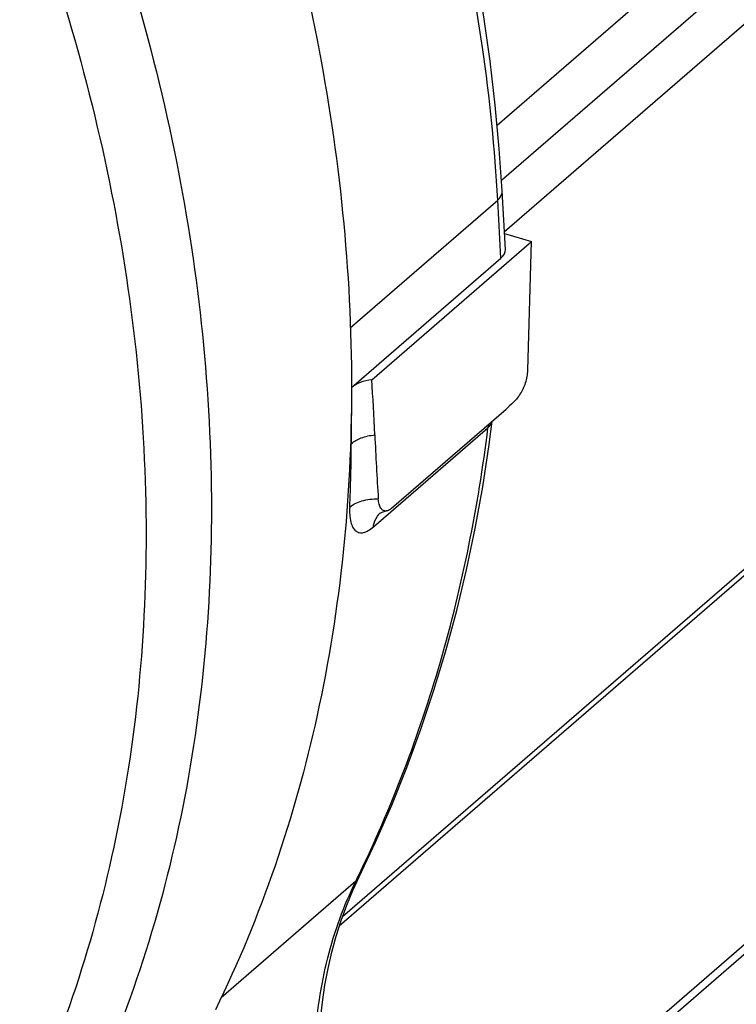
# Model space of a CAD drawing. Extents: x 0 to 594, y 0 to 420.
# Tile 74 of 93: x 541.13 to 547.6, y 219.95 to 228.85. Entities that reach past the tile are written whole.
import ezdxf

# ---------------------------------------------------------------- set-up
doc = ezdxf.new("R2010")
doc.units = 0
doc.header["$LTSCALE"] = 32.67
doc.layers.get('0').update_dxf_attribs({"linetype": 'CONTINUOUS'})

msp = doc.modelspace()

# ---------------------------------------------------------------- linework, layer by layer
at = {"color": 9, "linetype": 'CONTINUOUS'}
for p, q in [((558.0708, 238.8291), (545.4414, 227.8918)), ((545.5073, 226.9333), (558.114, 237.851)), ((544.1148, 226.0644), (545.447, 227.2182)), ((545.4761, 226.6932), (545.447, 227.2182)), ((550.222, 226.0286), (544.0152, 220.6533)), ((544.1261, 225.524), (544.1236, 225.0143)), ((544.3233, 224.2626), (545.3587, 225.1592)), ((544.1155, 225.0072), (544.1236, 225.0143)), ((550.1707, 222.6475), (543.6917, 217.0365)), ((544.1645, 221.0605), (542.9467, 220.0059))]:
    msp.add_line(p, q, dxfattribs=at)
at = {"color": 7, "linetype": 'CONTINUOUS'}
for p, q in [((545.4803, 227.3972), (558.1005, 238.3266)), ((545.5162, 226.7723), (545.4869, 227.3007)), ((544.0443, 220.7395), (551.1972, 226.9341)), ((544.3103, 225.5942), (545.7534, 226.844)), ((545.5083, 226.9147), (545.7534, 226.844)), ((545.7191, 225.6793), (545.7534, 226.844)), ((544.1261, 225.524), (545.4761, 226.6932)), ((544.1251, 225.5513), (544.126, 225.524)), ((544.1261, 225.524), (544.1251, 225.4957)), ((544.4876, 224.431), (545.5229, 225.3277)), ((545.3695, 225.0066), (545.3973, 225.2188)), ((550.1151, 222.5114), (543.6867, 216.9441)), ((544.1378, 220.9769), (544.1942, 221.098))]:
    msp.add_line(p, q, dxfattribs=at)
for points in [[(545.4869, 227.3007), (545.4611, 227.6804), (545.4243, 228.0764), (545.3772, 228.4743), (545.32, 228.8739), (545.2525, 229.275), (545.175, 229.6773), (545.0874, 230.0805), (544.9898, 230.4844), (544.8823, 230.8886), (544.7649, 231.293), (544.6377, 231.6973), (544.5009, 232.1011), (544.3544, 232.5042), (544.2037, 232.8934)], [(544.1942, 221.098), (544.3438, 221.4137), (544.4898, 221.7477), (544.6263, 222.0878), (544.7534, 222.434), (544.8708, 222.786), (544.9786, 223.1436), (545.0765, 223.5065), (545.1647, 223.8745), (545.2429, 224.2473), (545.3112, 224.6248), (545.3695, 225.0066)], [(544.3833, 224.3867), (544.3835, 224.3869), (544.3848, 224.3878), (544.3873, 224.3893), (544.3911, 224.3914), (544.3962, 224.3939), (544.4026, 224.3966), (544.4105, 224.3995), (544.4198, 224.4024), (544.4305, 224.405), (544.4415, 224.407)], [(543.8356, 219.669), (543.8459, 219.8123), (543.8626, 219.9673), (543.885, 220.12), (543.9131, 220.2702), (543.9469, 220.4178), (543.9863, 220.5624), (544.0313, 220.7039), (544.0818, 220.8422), (544.1378, 220.9769)]]:
    msp.add_lwpolyline(points, dxfattribs=at)
at = {"color": 9, "linetype": 'CONTINUOUS'}
for centre, radius, start, end in [((545.5829, 225.136), 0.2255, 166.04957, 174.0871), ((545.6126, 225.1793), 0.2211, 170.23867, 172.98818), ((530.332, 225.0727), 13.7918, 357.36885, 359.7574), ((544.4962, 224.2606), 0.1692, 131.45212, 135.715), ((533.8012, 226.1568), 11.5486, 333.81382, 334.04441)]:
    msp.add_arc(centre, radius, start, end, dxfattribs=at)
at = {"color": 7, "linetype": 'CONTINUOUS'}
msp.add_arc((605.1814, 228.1295), 60.9216, 182.855771, 183.400136, dxfattribs=at)
for centre, major_axis, ratio, start_param, end_param in [((545.216, 226.7681), (0.3003, 0.0001), 0.499473, -0.523497, 0.027556), ((544.3858, 225.4487), (0.3, -0.0001), 0.500982, 1.825266, 2.617292), ((544.3614, 220.4094), (-0.2223, 7.2508), 0.021249, -0.86896, -0.774736)]:
    msp.add_ellipse(centre, major_axis=major_axis, ratio=ratio, start_param=start_param, end_param=end_param, dxfattribs=at)
at = {"color": 9, "linetype": 'CONTINUOUS'}
for points, knots in [([(545.447, 227.2182), (545.4216, 227.6797), (545.2289, 229.59), (544.704, 231.4612), (544.1645, 232.8137)], [0, 0, 0, 0, 0.240948, 1, 1, 1, 1]), ([(541.6068, 230.7456), (542.0094, 229.7168), (542.6305, 227.6383), (542.9647, 224.4848), (542.6644, 221.485), (542.0264, 219.628), (541.6068, 218.7807)], [0, 0, 0, 0, 0.269652, 0.526298, 0.769221, 1, 1, 1, 1]), ([(541.038, 230.4047), (541.4337, 229.3939), (542.0441, 227.3517), (542.3725, 224.253), (542.0773, 221.3049), (541.4503, 219.4798), (541.038, 218.6468)], [0, 0, 0, 0, 0.269601, 0.52622, 0.769157, 1, 1, 1, 1]), ([(545.447, 227.2182), (545.4535, 227.2242), (545.4748, 227.2467), (545.4881, 227.2786), (545.4869, 227.3007)], [0, 0, 0, 0, 0.286885, 1, 1, 1, 1]), ([(544.185, 221.1023), (544.4884, 221.7256), (544.9928, 223.0536), (545.2709, 224.4453), (545.3587, 225.1592)], [0, 0, 0, 0, 0.490786, 1, 1, 1, 1]), ([(545.3587, 225.1592), (545.3626, 225.1629), (545.3765, 225.1766), (545.388, 225.1932), (545.3932, 225.2063)], [0, 0, 0, 0, 0.276032, 1, 1, 1, 1]), ([(544.1236, 225.0143), (544.1488, 225.0382), (544.2183, 225.0755), (544.2939, 225.0907), (544.3355, 225.0943)], [0, 0, 0, 0, 0.45401, 1, 1, 1, 1]), ([(544.1092, 224.4396), (544.1392, 224.468), (544.2254, 224.5082), (544.3172, 224.5178), (544.3671, 224.5164)], [0, 0, 0, 0, 0.452502, 1, 1, 1, 1]), ([(544.1092, 224.4396), (544.1072, 224.395), (544.109, 224.3322), (544.1338, 224.2606), (544.1598, 224.2255), (544.1959, 224.2076), (544.2376, 224.21), (544.2813, 224.2294), (544.309, 224.2502), (544.3233, 224.2626)], [0, 0, 0, 0, 0.331828, 0.457188, 0.558958, 0.648733, 0.744052, 0.859061, 1, 1, 1, 1]), ([(544.3233, 224.2626), (544.3245, 224.2738), (544.3319, 224.316), (544.3531, 224.3562), (544.3751, 224.3787)], [0, 0, 0, 0, 0.264135, 1, 1, 1, 1]), ([(543.7957, 219.6013), (543.8101, 219.8589), (543.8832, 220.3612), (544.0557, 220.8396), (544.1645, 221.0605)], [0, 0, 0, 0, 0.511576, 1, 1, 1, 1])]:
    msp.add_open_spline(points, degree=3, knots=knots, dxfattribs=at)
at = {"color": 7, "linetype": 'CONTINUOUS'}
for points, knots in [([(542.8955, 231.8616), (543.2908, 230.8267), (543.9003, 228.7406), (544.229, 225.5847), (543.9356, 222.5918), (543.3088, 220.74), (542.8955, 219.8967)], [0, 0, 0, 0, 0.270653, 0.527877, 0.770569, 1, 1, 1, 1]), ([(545.6503, 225.4642), (545.6717, 225.4948), (545.7031, 225.5653), (545.7179, 225.6407), (545.7191, 225.6793)], [0, 0, 0, 0, 0.491883, 1, 1, 1, 1]), ([(545.6061, 225.4077), (545.5992, 225.4006), (545.5723, 225.3731), (545.5446, 225.3464), (545.5229, 225.3277)], [0, 0, 0, 0, 0.256363, 1, 1, 1, 1]), ([(545.6503, 225.4642), (545.6467, 225.4591), (545.6329, 225.4396), (545.6185, 225.4203), (545.6061, 225.4077)], [0, 0, 0, 0, 0.261479, 1, 1, 1, 1]), ([(544.4415, 224.407), (544.4321, 224.4056), (544.4109, 224.4083), (544.3867, 224.433), (544.3721, 224.4705), (544.3681, 224.5), (544.3671, 224.5164)], [0, 0, 0, 0, 0.193069, 0.401766, 0.667319, 1, 1, 1, 1]), ([(544.4876, 224.431), (544.4838, 224.4278), (544.4702, 224.417), (544.4539, 224.4088), (544.4415, 224.407)], [0, 0, 0, 0, 0.286113, 1, 1, 1, 1])]:
    msp.add_open_spline(points, degree=3, knots=knots, dxfattribs=at)
at = {"color": 9, "linetype": 'CONTINUOUS'}
for points in [[(545.3932, 225.2063), (545.3947, 225.2102), (545.3958, 225.2142), (545.3967, 225.2182)], [(544.1645, 221.0605), (544.1767, 221.0708), (544.1872, 221.0837), (544.1942, 221.098)]]:
    msp.add_open_spline(points, degree=3, dxfattribs=at)

doc.saveas('drawing.dxf')
